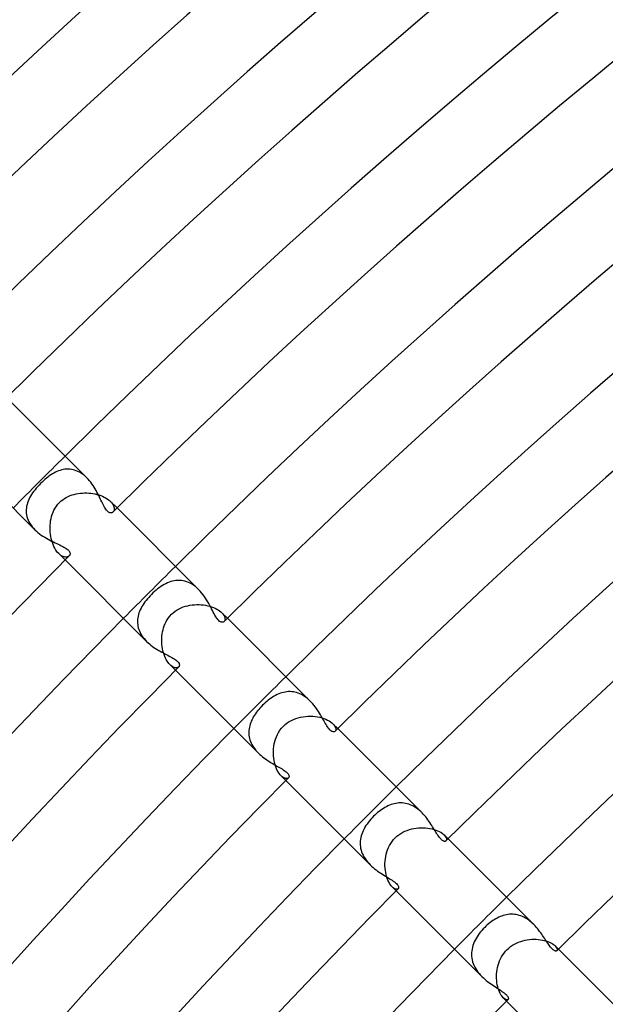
# Model space of a CAD drawing. Header units: millimetres. Extents: x -485 to 485, y -485 to 485.
# Tile 59 of 110: x -275 to -244, y 246 to 300. Entities that reach past the tile are written whole.
import ezdxf

# ---------------------------------------------------------------- set-up
doc = ezdxf.new("R2010")
doc.units = ezdxf.units.MM
doc.layers.add('HIDDEN', color=7, linetype='Continuous')
doc.layers.add('THICK', color=7, linetype='Continuous')

msp = doc.modelspace()

# ---------------------------------------------------------------- linework, layer by layer
at = {"layer": 'HIDDEN'}
for p, q in [((-273.717, 274.74), (-273.799, 274.684)), ((-273.634, 274.793), (-273.717, 274.74)), ((-273.551, 274.841), (-273.634, 274.793)), ((-273.468, 274.885), (-273.551, 274.841)), ((-273.384, 274.925), (-273.468, 274.885)), ((-273.299, 274.96), (-273.384, 274.925)), ((-273.213, 274.99), (-273.299, 274.96)), ((-273.127, 275.015), (-273.213, 274.99)), ((-273.04, 275.034), (-273.127, 275.015)), ((-272.952, 275.048), (-273.04, 275.034)), ((-272.864, 275.056), (-272.952, 275.048)), ((-272.775, 275.058), (-272.864, 275.056)), ((-272.686, 275.054), (-272.775, 275.058)), ((-272.597, 275.044), (-272.686, 275.054)), ((-272.508, 275.026), (-272.597, 275.044)), ((-272.42, 275.003), (-272.508, 275.026)), ((-272.331, 274.972), (-272.42, 275.003)), ((-272.243, 274.934), (-272.331, 274.972)), ((-272.157, 274.891), (-272.243, 274.934)), ((-272.072, 274.84), (-272.157, 274.891)), ((-271.989, 274.784), (-272.072, 274.84)), ((-271.908, 274.722), (-271.989, 274.784)), ((-274.275, 274.275), (-274.356, 274.193)), ((-274.198, 274.35), (-274.275, 274.275)), ((-274.12, 274.423), (-274.198, 274.35)), ((-274.041, 274.493), (-274.12, 274.423)), ((-273.961, 274.56), (-274.041, 274.493)), ((-273.88, 274.623), (-273.961, 274.56)), ((-273.799, 274.684), (-273.88, 274.623)), ((-271.829, 274.654), (-271.908, 274.722)), ((-271.753, 274.582), (-271.829, 274.654)), ((-274.768, 273.675), (-274.822, 273.586)), ((-274.709, 273.763), (-274.768, 273.675)), ((-274.646, 273.851), (-274.709, 273.763)), ((-274.579, 273.937), (-274.646, 273.851)), ((-274.508, 274.023), (-274.579, 273.937)), ((-274.433, 274.108), (-274.508, 274.023)), ((-274.356, 274.193), (-274.433, 274.108)), ((-272.558, 273.651), (-272.448, 273.684)), ((-272.448, 273.684), (-272.336, 273.71)), ((-272.336, 273.71), (-272.223, 273.73)), ((-272.223, 273.73), (-272.108, 273.745)), ((-272.108, 273.745), (-271.993, 273.755)), ((-271.993, 273.755), (-271.877, 273.759)), ((-271.877, 273.759), (-271.762, 273.758)), ((-271.762, 273.758), (-271.648, 273.752)), ((-271.648, 273.752), (-271.534, 273.741)), ((-271.534, 273.741), (-271.423, 273.725)), ((-271.423, 273.725), (-271.314, 273.705)), ((-271.314, 273.705), (-271.207, 273.679)), ((-271.207, 273.679), (-271.103, 273.65)), ((-275.013, 273.132), (-275.035, 273.039)), ((-274.986, 273.224), (-275.013, 273.132)), ((-274.953, 273.316), (-274.986, 273.224)), ((-274.915, 273.407), (-274.953, 273.316)), ((-274.871, 273.497), (-274.915, 273.407)), ((-274.822, 273.586), (-274.871, 273.497)), ((-273.415, 273.04), (-273.333, 273.145)), ((-273.333, 273.145), (-273.243, 273.243)), ((-273.243, 273.243), (-273.159, 273.322)), ((-273.159, 273.322), (-273.069, 273.393)), ((-273.069, 273.393), (-272.974, 273.458)), ((-272.974, 273.458), (-272.875, 273.517)), ((-272.875, 273.517), (-272.772, 273.568)), ((-272.772, 273.568), (-272.667, 273.613)), ((-272.667, 273.613), (-272.558, 273.651)), ((-271.103, 273.65), (-271.002, 273.616)), ((-271.002, 273.616), (-270.907, 273.578)), ((-270.907, 273.578), (-270.817, 273.536)), ((-270.817, 273.536), (-270.732, 273.492)), ((-270.732, 273.492), (-270.654, 273.444)), ((-270.654, 273.444), (-270.582, 273.394)), ((-270.582, 273.394), (-270.518, 273.342)), ((-270.518, 273.342), (-270.461, 273.289)), ((-270.111, 272.94), (-270.461, 273.29)), ((-270.461, 273.289), (-270.408, 273.232)), ((-270.408, 273.232), (-270.364, 273.175)), ((-270.364, 273.175), (-270.329, 273.117)), ((-275.057, 272.85), (-275.058, 272.755)), ((-275.058, 272.755), (-275.052, 272.66)), ((-275.049, 272.945), (-275.057, 272.85)), ((-275.052, 272.66), (-275.038, 272.565)), ((-275.035, 273.039), (-275.049, 272.945)), ((-273.676, 272.475), (-273.641, 272.59)), ((-273.641, 272.59), (-273.598, 272.704)), ((-273.598, 272.704), (-273.546, 272.818)), ((-273.546, 272.818), (-273.485, 272.93)), ((-273.485, 272.93), (-273.415, 273.04)), ((-270.309, 272.748), (-270.332, 272.72)), ((-270.329, 273.117), (-270.301, 273.062)), ((-270.29, 272.781), (-270.309, 272.748)), ((-270.301, 273.062), (-270.282, 273.008)), ((-270.276, 272.819), (-270.29, 272.781)), ((-270.282, 273.008), (-270.271, 272.956)), ((-270.268, 272.861), (-270.276, 272.819)), ((-270.271, 272.956), (-270.266, 272.907)), ((-270.266, 272.907), (-270.268, 272.861)), ((-275.038, 272.565), (-275.017, 272.469)), ((-275.017, 272.469), (-274.988, 272.375)), ((-274.988, 272.375), (-274.951, 272.28)), ((-274.951, 272.28), (-274.907, 272.187)), ((-274.907, 272.187), (-274.855, 272.095)), ((-274.855, 272.095), (-274.796, 272.006)), ((-273.755, 271.999), (-273.744, 272.12)), ((-273.744, 272.12), (-273.728, 272.24)), ((-273.728, 272.24), (-273.705, 272.359)), ((-273.705, 272.359), (-273.676, 272.475)), ((-274.796, 272.006), (-274.731, 271.919)), ((-274.731, 271.919), (-274.659, 271.835)), ((-274.659, 271.835), (-274.582, 271.753)), ((-273.759, 271.876), (-273.755, 271.999)), ((-273.758, 271.754), (-273.759, 271.876)), ((-273.751, 271.631), (-273.758, 271.754)), ((-273.738, 271.51), (-273.751, 271.631)), ((-273.72, 271.391), (-273.738, 271.51)), ((-273.696, 271.275), (-273.72, 271.391)), ((-273.667, 271.162), (-273.696, 271.275)), ((-273.633, 271.052), (-273.667, 271.162)), ((-273.594, 270.947), (-273.633, 271.052)), ((-273.551, 270.848), (-273.594, 270.947)), ((-273.505, 270.756), (-273.551, 270.848)), ((-273.454, 270.67), (-273.505, 270.756)), ((-273.401, 270.592), (-273.454, 270.67)), ((-273.346, 270.522), (-273.401, 270.592)), ((-273.29, 270.461), (-273.346, 270.522)), ((-273.227, 270.404), (-273.29, 270.461)), ((-272.94, 270.111), (-273.29, 270.461)), ((-273.165, 270.358), (-273.227, 270.404)), ((-273.103, 270.321), (-273.165, 270.358)), ((-273.043, 270.294), (-273.103, 270.321)), ((-272.985, 270.276), (-273.043, 270.294)), ((-272.93, 270.267), (-272.985, 270.276)), ((-272.879, 270.266), (-272.93, 270.267)), ((-272.831, 270.273), (-272.879, 270.266)), ((-272.789, 270.287), (-272.831, 270.273)), ((-272.751, 270.307), (-272.789, 270.287)), ((-272.72, 270.332), (-272.751, 270.307)), ((-267.371, 268.855), (-267.462, 268.812)), ((-267.279, 268.894), (-267.371, 268.855)), ((-267.185, 268.926), (-267.279, 268.894)), ((-267.091, 268.953), (-267.185, 268.926)), ((-266.996, 268.974), (-267.091, 268.953)), ((-266.9, 268.988), (-266.996, 268.974)), ((-266.803, 268.995), (-266.9, 268.988)), ((-266.706, 268.995), (-266.803, 268.995)), ((-266.608, 268.988), (-266.706, 268.995)), ((-266.51, 268.974), (-266.608, 268.988)), ((-266.411, 268.951), (-266.51, 268.974)), ((-266.313, 268.921), (-266.411, 268.951)), ((-266.216, 268.883), (-266.313, 268.921)), ((-266.12, 268.837), (-266.216, 268.883)), ((-266.026, 268.783), (-266.12, 268.837)), ((-268.153, 268.309), (-268.232, 268.232)), ((-268.071, 268.384), (-268.153, 268.309)), ((-267.988, 268.457), (-268.071, 268.384)), ((-267.903, 268.526), (-267.988, 268.457)), ((-267.817, 268.592), (-267.903, 268.526)), ((-267.73, 268.653), (-267.817, 268.592)), ((-267.641, 268.711), (-267.73, 268.653)), ((-267.552, 268.764), (-267.641, 268.711)), ((-267.462, 268.812), (-267.552, 268.764)), ((-265.933, 268.722), (-266.026, 268.783)), ((-265.842, 268.653), (-265.933, 268.722)), ((-265.755, 268.579), (-265.842, 268.653)), ((-265.671, 268.499), (-265.755, 268.579)), ((-268.589, 267.82), (-268.649, 267.736)), ((-268.525, 267.904), (-268.589, 267.82)), ((-268.457, 267.987), (-268.525, 267.904)), ((-268.386, 268.07), (-268.457, 267.987)), ((-268.311, 268.151), (-268.386, 268.07)), ((-268.232, 268.232), (-268.311, 268.151)), ((-268.883, 267.306), (-268.915, 267.218)), ((-268.845, 267.393), (-268.883, 267.306)), ((-268.803, 267.479), (-268.845, 267.393)), ((-268.756, 267.565), (-268.803, 267.479)), ((-268.705, 267.651), (-268.756, 267.565)), ((-268.649, 267.736), (-268.705, 267.651)), ((-267.145, 267.145), (-267.049, 267.234)), ((-267.049, 267.234), (-266.948, 267.313)), ((-266.948, 267.313), (-266.842, 267.384)), ((-266.842, 267.384), (-266.732, 267.446)), ((-266.732, 267.446), (-266.618, 267.5)), ((-266.618, 267.5), (-266.501, 267.546)), ((-266.501, 267.546), (-266.382, 267.585)), ((-266.382, 267.585), (-266.261, 267.616)), ((-266.261, 267.616), (-266.138, 267.641)), ((-266.138, 267.641), (-266.015, 267.659)), ((-266.015, 267.659), (-265.892, 267.67)), ((-265.892, 267.67), (-265.768, 267.676)), ((-265.768, 267.676), (-265.645, 267.675)), ((-265.645, 267.675), (-265.524, 267.668)), ((-265.524, 267.668), (-265.404, 267.656)), ((-265.404, 267.656), (-265.287, 267.638)), ((-265.287, 267.638), (-265.174, 267.615)), ((-265.174, 267.615), (-265.064, 267.587)), ((-265.064, 267.587), (-264.958, 267.554)), ((-264.958, 267.554), (-264.857, 267.516)), ((-264.857, 267.516), (-264.763, 267.475)), ((-264.763, 267.475), (-264.676, 267.431)), ((-264.676, 267.431), (-264.596, 267.384)), ((-264.596, 267.384), (-264.524, 267.335)), ((-264.524, 267.335), (-264.459, 267.284)), ((-264.459, 267.284), (-264.403, 267.232)), ((-264.101, 266.929), (-264.404, 267.232)), ((-264.403, 267.232), (-264.354, 267.177)), ((-268.991, 266.863), (-268.996, 266.773)), ((-268.996, 266.773), (-268.995, 266.683)), ((-268.981, 266.952), (-268.991, 266.863)), ((-268.965, 267.041), (-268.981, 266.952)), ((-268.943, 267.13), (-268.965, 267.041)), ((-268.915, 267.218), (-268.943, 267.13)), ((-267.491, 266.638), (-267.438, 266.746)), ((-267.438, 266.746), (-267.377, 266.852)), ((-267.377, 266.852), (-267.308, 266.956)), ((-267.308, 266.956), (-267.23, 267.054)), ((-267.23, 267.054), (-267.145, 267.145)), ((-264.354, 267.177), (-264.313, 267.123)), ((-264.313, 267.123), (-264.28, 267.07)), ((-264.26, 266.776), (-264.281, 266.751)), ((-264.28, 267.07), (-264.256, 267.019)), ((-264.245, 266.806), (-264.26, 266.776)), ((-264.256, 267.019), (-264.24, 266.97)), ((-264.234, 266.841), (-264.245, 266.806)), ((-264.24, 266.97), (-264.231, 266.924)), ((-264.23, 266.881), (-264.234, 266.841)), ((-264.231, 266.924), (-264.23, 266.881)), ((-268.995, 266.683), (-268.987, 266.593)), ((-268.987, 266.593), (-268.973, 266.503)), ((-268.973, 266.503), (-268.952, 266.413)), ((-268.952, 266.413), (-268.925, 266.324)), ((-268.925, 266.324), (-268.892, 266.237)), ((-268.892, 266.237), (-268.852, 266.15)), ((-268.852, 266.15), (-268.807, 266.065)), ((-267.651, 266.077), (-267.631, 266.192)), ((-267.631, 266.192), (-267.606, 266.305)), ((-267.606, 266.305), (-267.574, 266.416)), ((-267.574, 266.416), (-267.536, 266.527)), ((-267.536, 266.527), (-267.491, 266.638)), ((-268.807, 266.065), (-268.755, 265.981)), ((-268.755, 265.981), (-268.698, 265.899)), ((-268.698, 265.899), (-268.636, 265.82)), ((-268.636, 265.82), (-268.569, 265.744)), ((-268.569, 265.744), (-268.499, 265.67)), ((-267.676, 265.728), (-267.673, 265.845)), ((-267.673, 265.612), (-267.676, 265.728)), ((-267.673, 265.845), (-267.665, 265.961)), ((-267.665, 265.961), (-267.651, 266.077)), ((-267.666, 265.497), (-267.673, 265.612)), ((-267.653, 265.383), (-267.666, 265.497)), ((-267.635, 265.271), (-267.653, 265.383)), ((-267.612, 265.162), (-267.635, 265.271)), ((-267.584, 265.055), (-267.612, 265.162)), ((-267.552, 264.953), (-267.584, 265.055)), ((-267.515, 264.855), (-267.552, 264.953)), ((-267.475, 264.763), (-267.515, 264.855)), ((-267.431, 264.677), (-267.475, 264.763)), ((-267.385, 264.597), (-267.431, 264.677)), ((-267.335, 264.525), (-267.385, 264.597)), ((-267.284, 264.46), (-267.335, 264.525)), ((-267.232, 264.404), (-267.284, 264.46)), ((-267.174, 264.35), (-267.232, 264.404)), ((-266.929, 264.101), (-267.232, 264.404)), ((-267.115, 264.307), (-267.174, 264.35)), ((-267.058, 264.274), (-267.115, 264.307)), ((-267.002, 264.25), (-267.058, 264.274)), ((-266.949, 264.236), (-267.002, 264.25)), ((-266.9, 264.23), (-266.949, 264.236)), ((-266.855, 264.232), (-266.9, 264.23)), ((-266.814, 264.242), (-266.855, 264.232)), ((-266.779, 264.258), (-266.814, 264.242)), ((-266.751, 264.281), (-266.779, 264.258)), ((-260.777, 262.931), (-260.866, 262.924)), ((-260.688, 262.932), (-260.777, 262.931)), ((-260.598, 262.928), (-260.688, 262.932)), ((-261.958, 262.395), (-262.036, 262.328)), ((-261.88, 262.459), (-261.958, 262.395)), ((-261.8, 262.52), (-261.88, 262.459)), ((-261.719, 262.578), (-261.8, 262.52)), ((-261.637, 262.632), (-261.719, 262.578)), ((-261.554, 262.682), (-261.637, 262.632)), ((-261.471, 262.728), (-261.554, 262.682)), ((-261.386, 262.77), (-261.471, 262.728)), ((-261.301, 262.808), (-261.386, 262.77)), ((-261.216, 262.841), (-261.301, 262.808)), ((-261.129, 262.869), (-261.216, 262.841)), ((-261.042, 262.892), (-261.129, 262.869)), ((-260.954, 262.911), (-261.042, 262.892)), ((-260.866, 262.924), (-260.954, 262.911)), ((-260.508, 262.918), (-260.598, 262.928)), ((-260.419, 262.901), (-260.508, 262.918)), ((-260.33, 262.878), (-260.419, 262.901)), ((-260.241, 262.849), (-260.33, 262.878)), ((-260.153, 262.814), (-260.241, 262.849)), ((-260.066, 262.773), (-260.153, 262.814)), ((-259.98, 262.725), (-260.066, 262.773)), ((-259.897, 262.673), (-259.98, 262.725)), ((-259.815, 262.615), (-259.897, 262.673)), ((-259.736, 262.552), (-259.815, 262.615)), ((-259.659, 262.484), (-259.736, 262.552)), ((-259.584, 262.413), (-259.659, 262.484)), ((-262.453, 261.887), (-262.513, 261.81)), ((-262.39, 261.964), (-262.453, 261.887)), ((-262.325, 262.039), (-262.39, 261.964)), ((-262.257, 262.113), (-262.325, 262.039)), ((-262.186, 262.186), (-262.257, 262.113)), ((-262.112, 262.258), (-262.186, 262.186)), ((-262.036, 262.328), (-262.112, 262.258)), ((-262.797, 261.326), (-262.831, 261.243)), ((-262.759, 261.409), (-262.797, 261.326)), ((-262.718, 261.49), (-262.759, 261.409)), ((-262.672, 261.571), (-262.718, 261.49)), ((-262.622, 261.652), (-262.672, 261.571)), ((-262.569, 261.731), (-262.622, 261.652)), ((-262.513, 261.81), (-262.569, 261.731)), ((-260.733, 261.299), (-260.616, 261.365)), ((-260.616, 261.365), (-260.495, 261.422)), ((-260.495, 261.422), (-260.369, 261.47)), ((-260.369, 261.47), (-260.241, 261.51)), ((-260.241, 261.51), (-260.111, 261.542)), ((-260.111, 261.542), (-259.979, 261.567)), ((-259.979, 261.567), (-259.847, 261.583)), ((-259.847, 261.583), (-259.714, 261.593)), ((-259.714, 261.593), (-259.581, 261.595)), ((-259.581, 261.595), (-259.45, 261.59)), ((-259.45, 261.59), (-259.321, 261.578)), ((-259.321, 261.578), (-259.195, 261.56)), ((-259.195, 261.56), (-259.073, 261.535)), ((-259.073, 261.535), (-258.956, 261.505)), ((-258.956, 261.505), (-258.844, 261.469)), ((-258.844, 261.469), (-258.739, 261.428)), ((-258.739, 261.428), (-258.643, 261.383)), ((-258.643, 261.383), (-258.555, 261.335)), ((-258.555, 261.335), (-258.476, 261.283)), ((-262.928, 260.819), (-262.932, 260.733)), ((-262.919, 260.905), (-262.928, 260.819)), ((-262.904, 260.991), (-262.919, 260.905)), ((-262.884, 261.076), (-262.904, 260.991)), ((-262.86, 261.16), (-262.884, 261.076)), ((-262.831, 261.243), (-262.86, 261.16)), ((-261.312, 260.712), (-261.235, 260.831)), ((-261.235, 260.831), (-261.148, 260.945)), ((-261.148, 260.945), (-261.051, 261.051)), ((-261.051, 261.051), (-260.951, 261.142)), ((-260.951, 261.142), (-260.845, 261.225)), ((-260.845, 261.225), (-260.733, 261.299)), ((-258.476, 261.283), (-258.407, 261.23)), ((-258.407, 261.23), (-258.348, 261.176)), ((-258.09, 260.919), (-258.348, 261.177)), ((-258.348, 261.176), (-258.297, 261.121)), ((-258.297, 261.121), (-258.257, 261.066)), ((-258.257, 261.066), (-258.228, 261.012)), ((-258.215, 260.802), (-258.234, 260.776)), ((-258.228, 261.012), (-258.208, 260.962)), ((-258.202, 260.834), (-258.215, 260.802)), ((-258.208, 260.962), (-258.197, 260.915)), ((-258.196, 260.872), (-258.202, 260.834)), ((-258.197, 260.915), (-258.196, 260.872)), ((-262.932, 260.733), (-262.931, 260.646)), ((-262.931, 260.646), (-262.924, 260.559)), ((-262.924, 260.559), (-262.912, 260.473)), ((-262.912, 260.473), (-262.894, 260.386)), ((-262.894, 260.386), (-262.87, 260.3)), ((-262.87, 260.3), (-262.84, 260.215)), ((-261.518, 260.212), (-261.481, 260.339)), ((-261.481, 260.339), (-261.434, 260.465)), ((-261.434, 260.465), (-261.378, 260.59)), ((-261.378, 260.59), (-261.312, 260.712)), ((-262.84, 260.215), (-262.804, 260.13)), ((-262.804, 260.13), (-262.763, 260.046)), ((-262.763, 260.046), (-262.716, 259.964)), ((-262.716, 259.964), (-262.664, 259.884)), ((-262.664, 259.884), (-262.608, 259.806)), ((-262.608, 259.806), (-262.547, 259.73)), ((-262.547, 259.73), (-262.481, 259.656)), ((-261.593, 259.692), (-261.585, 259.823)), ((-261.585, 259.823), (-261.57, 259.954)), ((-261.57, 259.954), (-261.548, 260.083)), ((-261.548, 260.083), (-261.518, 260.212)), ((-262.481, 259.656), (-262.413, 259.584)), ((-261.594, 259.562), (-261.593, 259.692)), ((-261.589, 259.433), (-261.594, 259.562)), ((-261.576, 259.306), (-261.589, 259.433)), ((-261.557, 259.183), (-261.576, 259.306)), ((-261.533, 259.063), (-261.557, 259.183)), ((-261.502, 258.948), (-261.533, 259.063)), ((-261.466, 258.837), (-261.502, 258.948)), ((-261.426, 258.734), (-261.466, 258.837)), ((-261.381, 258.639), (-261.426, 258.734)), ((-261.333, 258.553), (-261.381, 258.639)), ((-261.283, 258.475), (-261.333, 258.553)), ((-261.23, 258.406), (-261.283, 258.475)), ((-261.176, 258.348), (-261.23, 258.406)), ((-260.919, 258.09), (-261.177, 258.348)), ((-261.121, 258.298), (-261.176, 258.348)), ((-261.066, 258.258), (-261.121, 258.298)), ((-261.013, 258.228), (-261.066, 258.258)), ((-260.962, 258.208), (-261.013, 258.228)), ((-260.915, 258.198), (-260.962, 258.208)), ((-260.872, 258.196), (-260.915, 258.198)), ((-260.834, 258.202), (-260.872, 258.196)), ((-260.802, 258.215), (-260.834, 258.202)), ((-260.776, 258.234), (-260.802, 258.215)), ((-255.681, 256.517), (-255.76, 256.461)), ((-255.601, 256.569), (-255.681, 256.517)), ((-255.52, 256.618), (-255.601, 256.569)), ((-255.438, 256.663), (-255.52, 256.618)), ((-255.355, 256.704), (-255.438, 256.663)), ((-255.271, 256.741), (-255.355, 256.704)), ((-255.186, 256.773), (-255.271, 256.741)), ((-255.101, 256.801), (-255.186, 256.773)), ((-255.015, 256.825), (-255.101, 256.801)), ((-254.928, 256.843), (-255.015, 256.825)), ((-254.841, 256.857), (-254.928, 256.843)), ((-254.753, 256.865), (-254.841, 256.857)), ((-254.665, 256.868), (-254.753, 256.865)), ((-254.577, 256.865), (-254.665, 256.868)), ((-254.488, 256.856), (-254.577, 256.865)), ((-254.4, 256.842), (-254.488, 256.856)), ((-254.311, 256.822), (-254.4, 256.842)), ((-254.223, 256.796), (-254.311, 256.822)), ((-254.136, 256.764), (-254.223, 256.796)), ((-254.05, 256.727), (-254.136, 256.764)), ((-253.965, 256.684), (-254.05, 256.727)), ((-253.882, 256.635), (-253.965, 256.684)), ((-253.801, 256.582), (-253.882, 256.635)), ((-253.721, 256.523), (-253.801, 256.582)), ((-253.644, 256.461), (-253.721, 256.523)), ((-256.289, 255.974), (-256.361, 255.89)), ((-256.215, 256.056), (-256.289, 255.974)), ((-256.137, 256.137), (-256.215, 256.056)), ((-256.065, 256.207), (-256.137, 256.137)), ((-255.991, 256.274), (-256.065, 256.207)), ((-255.915, 256.34), (-255.991, 256.274)), ((-255.838, 256.402), (-255.915, 256.34)), ((-255.76, 256.461), (-255.838, 256.402)), ((-253.569, 256.395), (-253.644, 256.461)), ((-253.497, 256.325), (-253.569, 256.395)), ((-256.658, 255.447), (-256.704, 255.355)), ((-256.607, 255.538), (-256.658, 255.447)), ((-256.552, 255.628), (-256.607, 255.538)), ((-256.492, 255.716), (-256.552, 255.628)), ((-256.429, 255.804), (-256.492, 255.716)), ((-256.361, 255.89), (-256.429, 255.804)), ((-254.186, 255.414), (-254.062, 255.449)), ((-254.062, 255.449), (-253.936, 255.476)), ((-253.936, 255.476), (-253.81, 255.496)), ((-253.81, 255.496), (-253.683, 255.509)), ((-253.683, 255.509), (-253.556, 255.515)), ((-253.556, 255.515), (-253.431, 255.515)), ((-253.431, 255.515), (-253.306, 255.508)), ((-253.306, 255.508), (-253.185, 255.495)), ((-253.185, 255.495), (-253.067, 255.477)), ((-253.067, 255.477), (-252.954, 255.453)), ((-252.954, 255.453), (-252.845, 255.423)), ((-252.845, 255.423), (-252.743, 255.389)), ((-256.851, 254.883), (-256.862, 254.786)), ((-256.833, 254.979), (-256.851, 254.883)), ((-256.809, 255.074), (-256.833, 254.979)), ((-256.78, 255.169), (-256.809, 255.074)), ((-256.744, 255.262), (-256.78, 255.169)), ((-256.704, 255.355), (-256.744, 255.262)), ((-255.046, 254.865), (-254.959, 254.959)), ((-254.959, 254.959), (-254.864, 255.047)), ((-254.864, 255.047), (-254.762, 255.128)), ((-254.762, 255.128), (-254.655, 255.201)), ((-254.655, 255.201), (-254.544, 255.266)), ((-254.544, 255.266), (-254.428, 255.323)), ((-254.428, 255.323), (-254.308, 255.373)), ((-254.308, 255.373), (-254.186, 255.414)), ((-252.743, 255.389), (-252.647, 255.351)), ((-252.647, 255.351), (-252.559, 255.309)), ((-252.559, 255.309), (-252.48, 255.265)), ((-252.48, 255.265), (-252.409, 255.219)), ((-252.409, 255.219), (-252.347, 255.171)), ((-252.347, 255.171), (-252.295, 255.123)), ((-252.08, 254.908), (-252.295, 255.124)), ((-252.295, 255.123), (-252.248, 255.071)), ((-252.248, 255.071), (-252.212, 255.02)), ((-252.212, 255.02), (-252.186, 254.972)), ((-252.186, 254.972), (-252.17, 254.927)), ((-252.17, 254.927), (-252.164, 254.886)), ((-252.164, 254.886), (-252.166, 254.85)), ((-256.862, 254.786), (-256.867, 254.689)), ((-256.867, 254.689), (-256.866, 254.592)), ((-256.866, 254.592), (-256.857, 254.494)), ((-256.857, 254.494), (-256.842, 254.397)), ((-256.842, 254.397), (-256.819, 254.299)), ((-255.37, 254.314), (-255.321, 254.433)), ((-255.321, 254.433), (-255.264, 254.548)), ((-255.264, 254.548), (-255.199, 254.659)), ((-255.199, 254.659), (-255.126, 254.765)), ((-255.126, 254.765), (-255.046, 254.865)), ((-252.176, 254.82), (-252.193, 254.796)), ((-252.166, 254.85), (-252.176, 254.82)), ((-256.819, 254.299), (-256.789, 254.203)), ((-256.789, 254.203), (-256.753, 254.108)), ((-256.753, 254.108), (-256.709, 254.014)), ((-256.709, 254.014), (-256.659, 253.922)), ((-256.659, 253.922), (-256.602, 253.831)), ((-256.602, 253.831), (-256.54, 253.743)), ((-255.508, 253.69), (-255.495, 253.817)), ((-255.495, 253.817), (-255.474, 253.944)), ((-255.474, 253.944), (-255.447, 254.069)), ((-255.447, 254.069), (-255.412, 254.193)), ((-255.412, 254.193), (-255.37, 254.314)), ((-256.54, 253.743), (-256.473, 253.658)), ((-256.473, 253.658), (-256.402, 253.577)), ((-256.402, 253.577), (-256.326, 253.497)), ((-255.515, 253.564), (-255.508, 253.69)), ((-255.515, 253.438), (-255.515, 253.564)), ((-255.509, 253.314), (-255.515, 253.438)), ((-255.496, 253.192), (-255.509, 253.314)), ((-255.478, 253.073), (-255.496, 253.192)), ((-255.454, 252.959), (-255.478, 253.073)), ((-255.425, 252.85), (-255.454, 252.959)), ((-255.391, 252.747), (-255.425, 252.85)), ((-255.353, 252.651), (-255.391, 252.747)), ((-255.311, 252.561), (-255.353, 252.651)), ((-255.266, 252.481), (-255.311, 252.561)), ((-255.22, 252.41), (-255.266, 252.481)), ((-255.172, 252.348), (-255.22, 252.41)), ((-255.123, 252.295), (-255.172, 252.348)), ((-254.908, 252.08), (-255.124, 252.295)), ((-255.071, 252.248), (-255.123, 252.295)), ((-255.02, 252.212), (-255.071, 252.248)), ((-254.972, 252.186), (-255.02, 252.212)), ((-254.927, 252.17), (-254.972, 252.186)), ((-254.886, 252.164), (-254.927, 252.17)), ((-254.85, 252.166), (-254.886, 252.164)), ((-254.82, 252.176), (-254.85, 252.166)), ((-254.796, 252.193), (-254.82, 252.176)), ((-249.405, 250.595), (-249.485, 250.55)), ((-249.323, 250.635), (-249.405, 250.595)), ((-249.241, 250.671), (-249.323, 250.635)), ((-249.157, 250.704), (-249.241, 250.671)), ((-249.073, 250.731), (-249.157, 250.704)), ((-248.988, 250.755), (-249.073, 250.731)), ((-248.903, 250.774), (-248.988, 250.755)), ((-248.817, 250.788), (-248.903, 250.774)), ((-248.73, 250.797), (-248.817, 250.788)), ((-248.643, 250.801), (-248.73, 250.797)), ((-248.556, 250.8), (-248.643, 250.801)), ((-248.468, 250.793), (-248.556, 250.8)), ((-248.38, 250.781), (-248.468, 250.793)), ((-248.292, 250.763), (-248.38, 250.781)), ((-248.205, 250.74), (-248.292, 250.763)), ((-248.119, 250.712), (-248.205, 250.74)), ((-248.033, 250.677), (-248.119, 250.712)), ((-247.949, 250.638), (-248.033, 250.677)), ((-247.865, 250.593), (-247.949, 250.638)), ((-247.783, 250.543), (-247.865, 250.593)), ((-250.085, 250.085), (-250.164, 250.003)), ((-250.016, 250.152), (-250.085, 250.085)), ((-249.945, 250.217), (-250.016, 250.152)), ((-249.872, 250.28), (-249.945, 250.217)), ((-249.797, 250.34), (-249.872, 250.28)), ((-249.721, 250.398), (-249.797, 250.34)), ((-249.644, 250.452), (-249.721, 250.398)), ((-249.565, 250.503), (-249.644, 250.452)), ((-249.485, 250.55), (-249.565, 250.503)), ((-247.704, 250.489), (-247.783, 250.543)), ((-247.626, 250.431), (-247.704, 250.489)), ((-247.551, 250.369), (-247.626, 250.431)), ((-247.478, 250.304), (-247.551, 250.369)), ((-247.408, 250.236), (-247.478, 250.304)), ((-250.502, 249.567), (-250.556, 249.475)), ((-250.442, 249.658), (-250.502, 249.567)), ((-250.379, 249.747), (-250.442, 249.658)), ((-250.311, 249.834), (-250.379, 249.747)), ((-250.239, 249.92), (-250.311, 249.834)), ((-250.164, 250.003), (-250.239, 249.92)), ((-250.752, 249.001), (-250.774, 248.903)), ((-250.724, 249.098), (-250.752, 249.001)), ((-250.69, 249.193), (-250.724, 249.098)), ((-250.651, 249.288), (-250.69, 249.193)), ((-250.606, 249.382), (-250.651, 249.288)), ((-250.556, 249.475), (-250.606, 249.382)), ((-248.777, 248.956), (-248.679, 249.035)), ((-248.679, 249.035), (-248.575, 249.107)), ((-248.575, 249.107), (-248.468, 249.172)), ((-248.468, 249.172), (-248.357, 249.229)), ((-248.357, 249.229), (-248.242, 249.279)), ((-248.242, 249.279), (-248.125, 249.322)), ((-248.125, 249.322), (-248.006, 249.358)), ((-248.006, 249.358), (-247.885, 249.387)), ((-247.885, 249.387), (-247.764, 249.41)), ((-247.764, 249.41), (-247.642, 249.426)), ((-247.642, 249.426), (-247.521, 249.436)), ((-247.521, 249.436), (-247.4, 249.439)), ((-247.4, 249.439), (-247.281, 249.437)), ((-247.281, 249.437), (-247.164, 249.428)), ((-247.164, 249.428), (-247.051, 249.415)), ((-247.051, 249.415), (-246.941, 249.396)), ((-246.941, 249.396), (-246.836, 249.372)), ((-246.836, 249.372), (-246.737, 249.344)), ((-246.737, 249.344), (-246.643, 249.312)), ((-246.643, 249.312), (-246.556, 249.276)), ((-246.556, 249.276), (-246.478, 249.238)), ((-246.478, 249.238), (-246.407, 249.198)), ((-246.407, 249.198), (-246.344, 249.157)), ((-246.344, 249.157), (-246.29, 249.114)), ((-246.29, 249.114), (-246.244, 249.073)), ((-246.244, 249.073), (-246.201, 249.024)), ((-246.069, 248.898), (-246.244, 249.073)), ((-246.201, 249.024), (-246.169, 248.978)), ((-250.799, 248.706), (-250.801, 248.607)), ((-250.801, 248.607), (-250.797, 248.508)), ((-250.789, 248.805), (-250.799, 248.706)), ((-250.797, 248.508), (-250.786, 248.409)), ((-250.774, 248.903), (-250.789, 248.805)), ((-249.223, 248.37), (-249.166, 248.479)), ((-249.166, 248.479), (-249.102, 248.584)), ((-249.102, 248.584), (-249.031, 248.684)), ((-249.031, 248.684), (-248.953, 248.78)), ((-248.953, 248.78), (-248.87, 248.87)), ((-248.87, 248.87), (-248.777, 248.956)), ((-246.169, 248.978), (-246.147, 248.935)), ((-246.141, 248.834), (-246.155, 248.813)), ((-246.147, 248.935), (-246.136, 248.896)), ((-246.134, 248.862), (-246.141, 248.834)), ((-246.136, 248.896), (-246.134, 248.862)), ((-250.786, 248.409), (-250.768, 248.31)), ((-250.768, 248.31), (-250.742, 248.212)), ((-250.742, 248.212), (-250.71, 248.114)), ((-250.71, 248.114), (-250.67, 248.017)), ((-250.67, 248.017), (-250.624, 247.923)), ((-250.624, 247.923), (-250.572, 247.83)), ((-249.383, 247.904), (-249.353, 248.023)), ((-249.353, 248.023), (-249.317, 248.141)), ((-249.317, 248.141), (-249.273, 248.257)), ((-249.273, 248.257), (-249.223, 248.37)), ((-250.572, 247.83), (-250.515, 247.74)), ((-250.515, 247.74), (-250.451, 247.652)), ((-250.451, 247.652), (-250.383, 247.567)), ((-250.383, 247.567), (-250.311, 247.485)), ((-250.311, 247.485), (-250.235, 247.407)), ((-249.439, 247.419), (-249.434, 247.54)), ((-249.437, 247.3), (-249.439, 247.419)), ((-249.434, 247.54), (-249.424, 247.662)), ((-249.424, 247.662), (-249.407, 247.783)), ((-249.407, 247.783), (-249.383, 247.904)), ((-249.43, 247.183), (-249.437, 247.3)), ((-249.417, 247.068), (-249.43, 247.183)), ((-249.399, 246.957), (-249.417, 247.068)), ((-249.375, 246.85), (-249.399, 246.957)), ((-249.347, 246.748), (-249.375, 246.85)), ((-249.315, 246.654), (-249.347, 246.748)), ((-249.28, 246.565), (-249.315, 246.654)), ((-249.241, 246.484), (-249.28, 246.565)), ((-249.2, 246.411), (-249.241, 246.484)), ((-249.158, 246.347), (-249.2, 246.411)), ((-249.116, 246.291), (-249.158, 246.347)), ((-249.073, 246.244), (-249.116, 246.291)), ((-249.024, 246.201), (-249.073, 246.244)), ((-248.898, 246.069), (-249.073, 246.244)), ((-248.978, 246.169), (-249.024, 246.201)), ((-248.935, 246.147), (-248.978, 246.169)), ((-248.896, 246.136), (-248.935, 246.147)), ((-248.862, 246.134), (-248.896, 246.136)), ((-248.834, 246.141), (-248.862, 246.134)), ((-248.813, 246.155), (-248.834, 246.141))]:
    msp.add_line(p, q, dxfattribs=at)
for radius, start, end in [(388, 134.70467, 135.29533), (379.5, 134.69802, 135.30198), (371, 134.69115, 135.30885), (362.5, 134.68387, 135.31613), (354, 134.67631, 135.32369)]:
    msp.add_arc((0, 0), radius, start, end, dxfattribs=at)
at = {"layer": 'THICK'}
for p, q in [((-271.754, 274.583), (-276.122, 278.95)), ((-274.583, 271.754), (-278.95, 276.122)), ((-271.68, 274.505), (-271.753, 274.582)), ((-271.61, 274.424), (-271.68, 274.505)), ((-271.543, 274.341), (-271.61, 274.424)), ((-271.479, 274.254), (-271.543, 274.341)), ((-271.418, 274.166), (-271.479, 274.254)), ((-271.36, 274.076), (-271.418, 274.166)), ((-271.305, 273.984), (-271.36, 274.076)), ((-271.252, 273.893), (-271.305, 273.984)), ((-271.203, 273.801), (-271.252, 273.893)), ((-271.155, 273.71), (-271.203, 273.801)), ((-271.11, 273.62), (-271.155, 273.71)), ((-271.067, 273.531), (-271.11, 273.62)), ((-271.026, 273.445), (-271.067, 273.531)), ((-270.986, 273.36), (-271.026, 273.445)), ((-270.948, 273.277), (-270.986, 273.36)), ((-270.91, 273.198), (-270.948, 273.277)), ((-270.873, 273.122), (-270.91, 273.198)), ((-270.836, 273.051), (-270.873, 273.122)), ((-270.8, 272.984), (-270.836, 273.051)), ((-270.764, 272.923), (-270.8, 272.984)), ((-270.727, 272.868), (-270.764, 272.923)), ((-270.691, 272.819), (-270.727, 272.868)), ((-270.655, 272.777), (-270.691, 272.819)), ((-270.618, 272.741), (-270.655, 272.777)), ((-270.581, 272.713), (-270.618, 272.741)), ((-270.546, 272.693), (-270.581, 272.713)), ((-270.512, 272.679), (-270.546, 272.693)), ((-270.48, 272.672), (-270.512, 272.679)), ((-270.45, 272.67), (-270.48, 272.672)), ((-270.422, 272.673), (-270.45, 272.67)), ((-270.397, 272.679), (-270.422, 272.673)), ((-270.374, 272.69), (-270.397, 272.679)), ((-270.352, 272.703), (-270.374, 272.69)), ((-270.332, 272.72), (-270.352, 272.703)), ((-265.671, 268.499), (-270.111, 272.94)), ((-274.582, 271.753), (-274.501, 271.677)), ((-274.501, 271.677), (-274.417, 271.604)), ((-274.417, 271.604), (-274.33, 271.534)), ((-274.33, 271.534), (-274.239, 271.468)), ((-274.239, 271.468), (-274.147, 271.405)), ((-274.147, 271.405), (-274.053, 271.345)), ((-274.053, 271.345), (-273.958, 271.289)), ((-273.958, 271.289), (-273.863, 271.235)), ((-273.863, 271.235), (-273.767, 271.185)), ((-273.767, 271.185), (-273.673, 271.136)), ((-273.673, 271.136), (-273.58, 271.091)), ((-273.58, 271.091), (-273.488, 271.047)), ((-273.488, 271.047), (-273.399, 271.005)), ((-273.399, 271.005), (-273.311, 270.964)), ((-273.311, 270.964), (-273.228, 270.924)), ((-273.228, 270.924), (-273.147, 270.886)), ((-273.147, 270.886), (-273.072, 270.847)), ((-273.072, 270.847), (-273.001, 270.81)), ((-273.001, 270.81), (-272.936, 270.772)), ((-272.936, 270.772), (-272.878, 270.734)), ((-272.878, 270.734), (-272.826, 270.697)), ((-272.826, 270.697), (-272.781, 270.659)), ((-272.781, 270.659), (-272.744, 270.621)), ((-272.744, 270.621), (-272.714, 270.582)), ((-272.714, 270.582), (-272.693, 270.546)), ((-272.693, 270.546), (-272.679, 270.511)), ((-272.679, 270.511), (-272.672, 270.479)), ((-272.67, 270.449), (-272.673, 270.422)), ((-272.672, 270.479), (-272.67, 270.449)), ((-268.499, 265.671), (-272.94, 270.111)), ((-272.704, 270.352), (-272.72, 270.332)), ((-272.69, 270.373), (-272.704, 270.352)), ((-272.68, 270.397), (-272.69, 270.373)), ((-272.673, 270.422), (-272.68, 270.397)), ((-265.589, 268.413), (-265.671, 268.499)), ((-265.511, 268.323), (-265.589, 268.413)), ((-265.436, 268.229), (-265.511, 268.323)), ((-265.365, 268.132), (-265.436, 268.229)), ((-265.298, 268.034), (-265.365, 268.132)), ((-265.234, 267.935), (-265.298, 268.034)), ((-265.174, 267.834), (-265.234, 267.935)), ((-265.117, 267.734), (-265.174, 267.834)), ((-265.062, 267.635), (-265.117, 267.734)), ((-265.01, 267.537), (-265.062, 267.635)), ((-264.96, 267.441), (-265.01, 267.537)), ((-264.912, 267.348), (-264.96, 267.441)), ((-264.866, 267.259), (-264.912, 267.348)), ((-264.82, 267.173), (-264.866, 267.259)), ((-264.775, 267.091), (-264.82, 267.173)), ((-264.727, 267.01), (-264.775, 267.091)), ((-264.677, 266.934), (-264.727, 267.01)), ((-264.624, 266.864), (-264.677, 266.934)), ((-264.571, 266.806), (-264.624, 266.864)), ((-264.521, 266.763), (-264.571, 266.806)), ((-264.477, 266.735), (-264.521, 266.763)), ((-264.437, 266.719), (-264.477, 266.735)), ((-264.403, 266.711), (-264.437, 266.719)), ((-264.374, 266.71), (-264.403, 266.711)), ((-264.348, 266.714), (-264.374, 266.71)), ((-264.323, 266.722), (-264.348, 266.714)), ((-264.301, 266.734), (-264.323, 266.722)), ((-264.281, 266.751), (-264.301, 266.734)), ((-259.585, 262.414), (-264.101, 266.929)), ((-268.499, 265.67), (-268.424, 265.599)), ((-268.424, 265.599), (-268.345, 265.53)), ((-268.345, 265.53), (-268.265, 265.464)), ((-268.265, 265.464), (-268.182, 265.401)), ((-268.182, 265.401), (-268.098, 265.341)), ((-268.098, 265.341), (-268.013, 265.284)), ((-268.013, 265.284), (-267.928, 265.23)), ((-267.928, 265.23), (-267.842, 265.179)), ((-267.842, 265.179), (-267.757, 265.13)), ((-267.757, 265.13), (-267.673, 265.083)), ((-267.673, 265.083), (-267.589, 265.038)), ((-267.589, 265.038), (-267.508, 264.995)), ((-267.508, 264.995), (-267.428, 264.953)), ((-267.428, 264.953), (-267.35, 264.913)), ((-267.35, 264.913), (-267.275, 264.874)), ((-267.275, 264.874), (-267.204, 264.837)), ((-267.204, 264.837), (-267.133, 264.799)), ((-267.133, 264.799), (-267.065, 264.76)), ((-267.065, 264.76), (-267, 264.72)), ((-267, 264.72), (-266.938, 264.68)), ((-266.938, 264.68), (-266.882, 264.639)), ((-266.882, 264.639), (-266.832, 264.596)), ((-266.832, 264.596), (-266.79, 264.554)), ((-266.79, 264.554), (-266.758, 264.513)), ((-262.414, 259.585), (-266.929, 264.101)), ((-266.758, 264.513), (-266.734, 264.474)), ((-266.731, 264.305), (-266.751, 264.281)), ((-266.734, 264.474), (-266.718, 264.436)), ((-266.718, 264.333), (-266.731, 264.305)), ((-266.718, 264.436), (-266.711, 264.399)), ((-266.711, 264.365), (-266.718, 264.333)), ((-266.711, 264.399), (-266.711, 264.365)), ((-259.512, 262.337), (-259.584, 262.413)), ((-259.443, 262.259), (-259.512, 262.337)), ((-259.377, 262.179), (-259.443, 262.259)), ((-259.313, 262.097), (-259.377, 262.179)), ((-259.252, 262.013), (-259.313, 262.097)), ((-259.194, 261.928), (-259.252, 262.013)), ((-259.138, 261.843), (-259.194, 261.928)), ((-259.085, 261.758), (-259.138, 261.843)), ((-259.035, 261.674), (-259.085, 261.758)), ((-258.986, 261.591), (-259.035, 261.674)), ((-258.939, 261.509), (-258.986, 261.591)), ((-258.894, 261.43), (-258.939, 261.509)), ((-258.851, 261.353), (-258.894, 261.43)), ((-258.808, 261.278), (-258.851, 261.353)), ((-258.766, 261.205), (-258.808, 261.278)), ((-258.725, 261.135), (-258.766, 261.205)), ((-258.683, 261.068), (-258.725, 261.135)), ((-258.642, 261.006), (-258.683, 261.068)), ((-258.601, 260.949), (-258.642, 261.006)), ((-258.56, 260.898), (-258.601, 260.949)), ((-258.52, 260.855), (-258.56, 260.898)), ((-258.481, 260.818), (-258.52, 260.855)), ((-258.443, 260.789), (-258.481, 260.818)), ((-258.407, 260.767), (-258.443, 260.789)), ((-253.498, 256.326), (-258.09, 260.919)), ((-258.372, 260.753), (-258.407, 260.767)), ((-258.338, 260.745), (-258.372, 260.753)), ((-258.308, 260.744), (-258.338, 260.745)), ((-258.28, 260.749), (-258.308, 260.744)), ((-258.255, 260.76), (-258.28, 260.749)), ((-258.234, 260.776), (-258.255, 260.76)), ((-262.413, 259.584), (-262.341, 259.515)), ((-262.341, 259.515), (-262.266, 259.449)), ((-262.266, 259.449), (-262.19, 259.385)), ((-262.19, 259.385), (-262.111, 259.324)), ((-262.111, 259.324), (-262.032, 259.266)), ((-262.032, 259.266), (-261.951, 259.21)), ((-261.951, 259.21), (-261.87, 259.156)), ((-261.87, 259.156), (-261.79, 259.105)), ((-261.79, 259.105), (-261.71, 259.056)), ((-261.71, 259.056), (-261.63, 259.009)), ((-261.63, 259.009), (-261.552, 258.964)), ((-261.552, 258.964), (-261.475, 258.92)), ((-261.475, 258.92), (-261.401, 258.878)), ((-261.401, 258.878), (-261.327, 258.836)), ((-261.327, 258.836), (-261.256, 258.796)), ((-261.256, 258.796), (-261.188, 258.756)), ((-261.188, 258.756), (-261.122, 258.717)), ((-261.122, 258.717), (-261.06, 258.678)), ((-261.06, 258.678), (-261.003, 258.639)), ((-261.003, 258.639), (-260.95, 258.601)), ((-260.95, 258.601), (-260.903, 258.564)), ((-260.903, 258.564), (-260.862, 258.527)), ((-260.862, 258.527), (-260.827, 258.491)), ((-260.827, 258.491), (-260.798, 258.456)), ((-260.798, 258.456), (-260.776, 258.422)), ((-260.776, 258.422), (-260.759, 258.389)), ((-260.761, 258.253), (-260.776, 258.234)), ((-260.75, 258.275), (-260.761, 258.253)), ((-260.759, 258.389), (-260.748, 258.357)), ((-260.744, 258.3), (-260.75, 258.275)), ((-260.748, 258.357), (-260.744, 258.328)), ((-260.744, 258.328), (-260.744, 258.3)), ((-256.326, 253.498), (-260.919, 258.09)), ((-253.429, 256.254), (-253.497, 256.325)), ((-253.363, 256.181), (-253.429, 256.254)), ((-253.299, 256.105), (-253.363, 256.181)), ((-253.238, 256.028), (-253.299, 256.105)), ((-253.179, 255.951), (-253.238, 256.028)), ((-253.123, 255.873), (-253.179, 255.951)), ((-253.07, 255.794), (-253.123, 255.873)), ((-253.018, 255.717), (-253.07, 255.794)), ((-252.969, 255.64), (-253.018, 255.717)), ((-252.921, 255.564), (-252.969, 255.64)), ((-252.875, 255.489), (-252.921, 255.564)), ((-252.831, 255.416), (-252.875, 255.489)), ((-252.788, 255.346), (-252.831, 255.416)), ((-252.746, 255.278), (-252.788, 255.346)), ((-252.706, 255.213), (-252.746, 255.278)), ((-252.666, 255.151), (-252.706, 255.213)), ((-252.628, 255.093), (-252.666, 255.151)), ((-252.59, 255.039), (-252.628, 255.093)), ((-252.553, 254.989), (-252.59, 255.039)), ((-252.517, 254.945), (-252.553, 254.989)), ((-252.481, 254.905), (-252.517, 254.945)), ((-252.447, 254.871), (-252.481, 254.905)), ((-247.408, 250.236), (-252.08, 254.908)), ((-252.414, 254.841), (-252.447, 254.871)), ((-252.382, 254.817), (-252.414, 254.841)), ((-252.351, 254.798), (-252.382, 254.817)), ((-252.321, 254.784), (-252.351, 254.798)), ((-252.294, 254.775), (-252.321, 254.784)), ((-252.269, 254.771), (-252.294, 254.775)), ((-252.246, 254.772), (-252.269, 254.771)), ((-252.225, 254.776), (-252.246, 254.772)), ((-252.208, 254.785), (-252.225, 254.776)), ((-252.193, 254.796), (-252.208, 254.785)), ((-256.326, 253.497), (-256.247, 253.422)), ((-256.247, 253.422), (-256.166, 253.35)), ((-256.166, 253.35), (-256.084, 253.281)), ((-256.084, 253.281), (-256, 253.216)), ((-256, 253.216), (-255.915, 253.153)), ((-255.915, 253.153), (-255.829, 253.093)), ((-255.829, 253.093), (-255.744, 253.036)), ((-255.744, 253.036), (-255.66, 252.982)), ((-255.66, 252.982), (-255.577, 252.929)), ((-255.577, 252.929), (-255.495, 252.879)), ((-255.495, 252.879), (-255.416, 252.831)), ((-255.416, 252.831), (-255.339, 252.784)), ((-255.339, 252.784), (-255.266, 252.739)), ((-255.266, 252.739), (-255.195, 252.695)), ((-255.195, 252.695), (-255.127, 252.651)), ((-255.127, 252.651), (-255.062, 252.606)), ((-255.062, 252.606), (-255.001, 252.561)), ((-255.001, 252.561), (-254.944, 252.517)), ((-254.944, 252.517), (-254.894, 252.472)), ((-254.894, 252.472), (-254.852, 252.427)), ((-254.852, 252.427), (-254.82, 252.386)), ((-254.82, 252.386), (-254.796, 252.348)), ((-254.796, 252.348), (-254.781, 252.314)), ((-254.783, 252.21), (-254.796, 252.193)), ((-254.774, 252.231), (-254.783, 252.21)), ((-254.781, 252.314), (-254.773, 252.283)), ((-254.771, 252.255), (-254.774, 252.231)), ((-254.773, 252.283), (-254.771, 252.255)), ((-250.236, 247.408), (-254.908, 252.08)), ((-247.339, 250.165), (-247.408, 250.236)), ((-247.273, 250.092), (-247.339, 250.165)), ((-247.21, 250.018), (-247.273, 250.092)), ((-247.149, 249.943), (-247.21, 250.018)), ((-247.091, 249.867), (-247.149, 249.943)), ((-247.035, 249.791), (-247.091, 249.867)), ((-246.981, 249.716), (-247.035, 249.791)), ((-246.929, 249.641), (-246.981, 249.716)), ((-246.879, 249.567), (-246.929, 249.641)), ((-246.831, 249.494), (-246.879, 249.567)), ((-246.785, 249.423), (-246.831, 249.494)), ((-246.74, 249.354), (-246.785, 249.423)), ((-246.697, 249.288), (-246.74, 249.354)), ((-246.654, 249.225), (-246.697, 249.288)), ((-246.613, 249.164), (-246.654, 249.225)), ((-246.574, 249.108), (-246.613, 249.164)), ((-246.535, 249.056), (-246.574, 249.108)), ((-246.497, 249.008), (-246.535, 249.056)), ((-246.461, 248.965), (-246.497, 249.008)), ((-246.425, 248.926), (-246.461, 248.965)), ((-246.391, 248.892), (-246.425, 248.926)), ((-246.358, 248.863), (-246.391, 248.892)), ((-246.326, 248.839), (-246.358, 248.863)), ((-246.297, 248.821), (-246.326, 248.839)), ((-246.269, 248.807), (-246.297, 248.821)), ((-246.244, 248.798), (-246.269, 248.807)), ((-246.221, 248.794), (-246.244, 248.798)), ((-246.201, 248.793), (-246.221, 248.794)), ((-246.183, 248.796), (-246.201, 248.793)), ((-246.168, 248.803), (-246.183, 248.796)), ((-246.155, 248.813), (-246.168, 248.803)), ((-241.315, 244.143), (-246.069, 248.898)), ((-250.235, 247.407), (-250.157, 247.332)), ((-250.157, 247.332), (-250.077, 247.26)), ((-250.077, 247.26), (-249.996, 247.191)), ((-249.996, 247.191), (-249.913, 247.126)), ((-249.913, 247.126), (-249.83, 247.063)), ((-249.83, 247.063), (-249.747, 247.003)), ((-249.747, 247.003), (-249.665, 246.946)), ((-249.665, 246.946), (-249.584, 246.891)), ((-249.584, 246.891), (-249.505, 246.839)), ((-249.505, 246.839), (-249.428, 246.788)), ((-249.428, 246.788), (-249.353, 246.739)), ((-249.353, 246.739), (-249.279, 246.691)), ((-249.279, 246.691), (-249.209, 246.644)), ((-249.209, 246.644), (-249.142, 246.598)), ((-249.142, 246.598), (-249.08, 246.553)), ((-249.08, 246.553), (-249.022, 246.509)), ((-249.022, 246.509), (-248.969, 246.465)), ((-248.969, 246.465), (-248.924, 246.423)), ((-248.924, 246.423), (-248.885, 246.383)), ((-248.885, 246.383), (-248.853, 246.346)), ((-248.853, 246.346), (-248.828, 246.31)), ((-248.828, 246.31), (-248.81, 246.276)), ((-244.143, 241.315), (-248.898, 246.069)), ((-248.801, 246.172), (-248.813, 246.155)), ((-248.81, 246.276), (-248.799, 246.245)), ((-248.794, 246.192), (-248.801, 246.172)), ((-248.799, 246.245), (-248.793, 246.217)), ((-248.793, 246.217), (-248.794, 246.192))]:
    msp.add_line(p, q, dxfattribs=at)
for radius, start, end in [(418, 90.18751, 134.8125), (413.5, 90.27712, 134.72289), (409.5, 90.20493, 134.79508), (405, 90.28297, 134.71705), (401, 90.22131, 134.7787), (396.5, 90.28898, 134.71097), (392.5, 90.23696, 134.76305), (388, 90.29534, 134.70467), (384, 90.25197, 134.74804), (379.5, 90.30193, 134.69802), (375.5, 90.26646, 134.73355), (371, 90.30886, 134.69115), (367, 90.28056, 134.71945), (362.5, 90.31614, 134.68387), (358.5, 90.29425, 134.70576), (354, 90.3237, 134.67631), (350, 90.30766, 134.69235), (384, 135.25196, 179.74803), (379.5, 135.30198, 179.69807), (375.5, 135.26645, 179.73354), (371, 135.30885, 179.69114), (367, 135.28055, 179.71944), (362.5, 135.31613, 179.68386), (358.5, 135.29424, 179.70575), (354, 135.32369, 179.6763), (350, 135.30765, 179.69234)]:
    msp.add_arc((0, 0), radius, start, end, dxfattribs=at)

doc.saveas('drawing.dxf')
